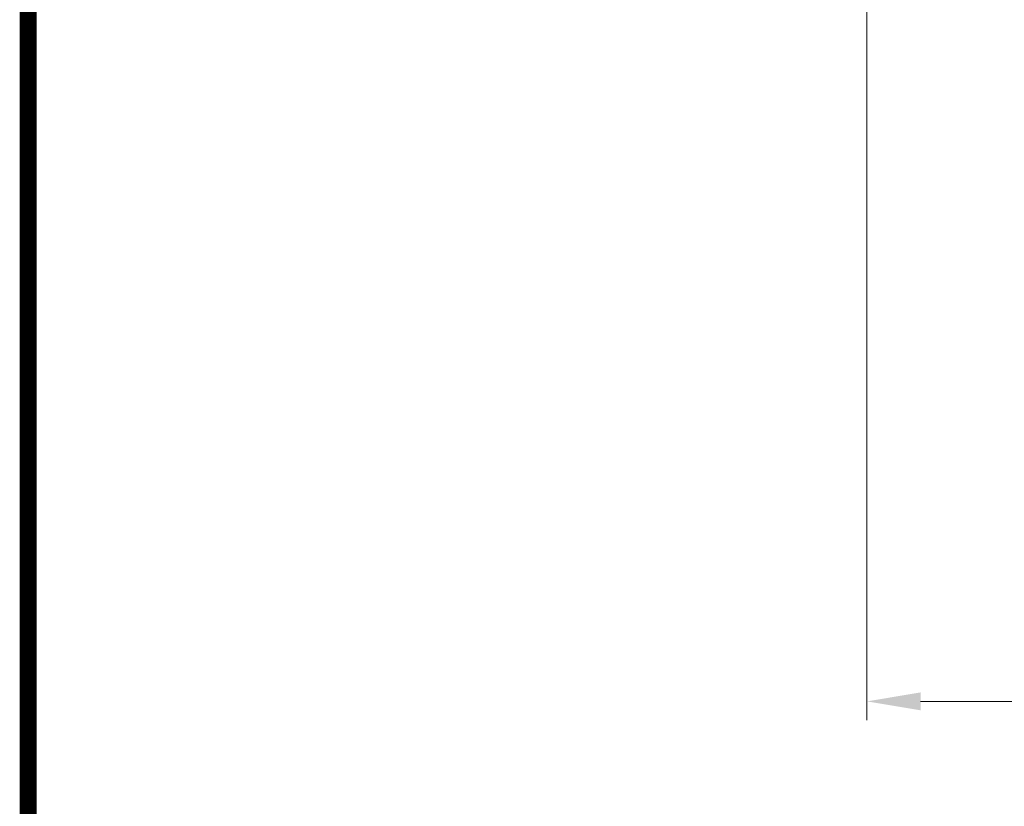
# Model space of a CAD drawing. Extents: x 0 to 796, y 0 to 496.
# Tile 77 of 242: x 0 to 65, y 338 to 389. Entities that reach past the tile are written whole.
import ezdxf

# ---------------------------------------------------------------- set-up
doc = ezdxf.new("R2010")
doc.units = 0
doc.header["$LTSCALE"] = 12
doc.header["$MEASUREMENT"] = 0
doc.header["$PDMODE"] = 1
doc.layers.get('Defpoints').update_dxf_attribs({"linetype": 'CONTINUOUS'})
doc.layers.add('D', color=2, linetype='CONTINUOUS')
doc.layers.add('X', color=1, linetype='CONTINUOUS')
doc.styles.get("Standard").update_dxf_attribs({"font": 'SIMPLEX.SHX', "width": 0.875})
doc.dimstyles.get("Standard").update_dxf_attribs({"dimscale": 28, "dimtxt": 0.125, "dimasz": 0.125, "dimexe": 0.04375, "dimexo": 0.0625, "dimgap": 0.04375, "dimtad": 0, "dimtih": 1, "dimtoh": 1, "dimdec": 4, "dimzin": 12, "dimdsep": 46, "dimlunit": 5, "dimtxsty": 'Standard', "dimcen": 0, "dimclrd": 256, "dimclre": 256, "dimclrt": 256, "dimadec": 1, "dimazin": 3, "dimtfac": 0.875, "dimtdec": 4, "dimtofl": 0, "dimtmove": 0, "dimatfit": 2, "dimfxl": 1, "dimtolj": 1, "dimtzin": 12, "dimlwd": 13, "dimlwe": 13, "dimarcsym": 0})

# ---------------------------------------------------------------- blocks, each defined once
blk = doc.blocks.new('*D112')
at = {"layer": 'D', "lineweight": 13, "transparency": 16777216}
for p, q in [((170.025, 416.596), (170.025, 343.478)), ((55.588, 410.799), (55.588, 343.478)), ((59.088, 344.703), (104.253, 344.703)), ((166.525, 344.703), (121.359, 344.703))]:
    blk.add_line(p, q, dxfattribs=at)
at = {"layer": 'D', "transparency": 16777216}
for points in [[(59.088, 345.287), (59.088, 344.12), (55.588, 344.703)], [(166.525, 345.287), (166.525, 344.12), (170.025, 344.703)]]:
    blk.add_solid(points, dxfattribs=at)
at = {"layer": 'Defpoints', "color": 0, "transparency": 16777216}
for p in [(170.025, 418.346), (55.588, 412.549), (170.025, 344.703)]:
    blk.add_point(p, dxfattribs=at)
at = {"layer": 'D', "transparency": 16777216, "insert": (112.806, 344.703), "char_height": 3.5, "attachment_point": 5}
blk.add_mtext('\\A1;114{\\H0.875x;\\S1/2;}{}{\\C2;%%p1}', dxfattribs=at)

msp = doc.modelspace()

# ---------------------------------------------------------------- linework, layer by layer
at = {"layer": 'X', "const_width": 1.1}
msp.add_lwpolyline([(794.72091, 495.39632), (0.97091, 495.39632), (795.25805, 495.39632), (795.25805, 1.1444), (0.97091, 1.1444), (0.97091, 495.39632), (0.97091, 2.34215)], dxfattribs=at)

# ---------------------------------------------------------------- dimensions: what is measured, and where the dimension line sits
at = {"layer": 'D'}
dim = msp.add_linear_dim(base=(170.02466, 344.70327), p1=(55.58785, 412.54935), p2=(170.02466, 418.34591), text='<>{}{\\C2;%%p1}', dimstyle='Standard', override={"dimdec": 1}, dxfattribs=at)
dim.commit()
dim.dimension.update_dxf_attribs({"geometry": '*D112', "text_midpoint": (112.80625, 344.70327)})

doc.saveas('drawing.dxf')
